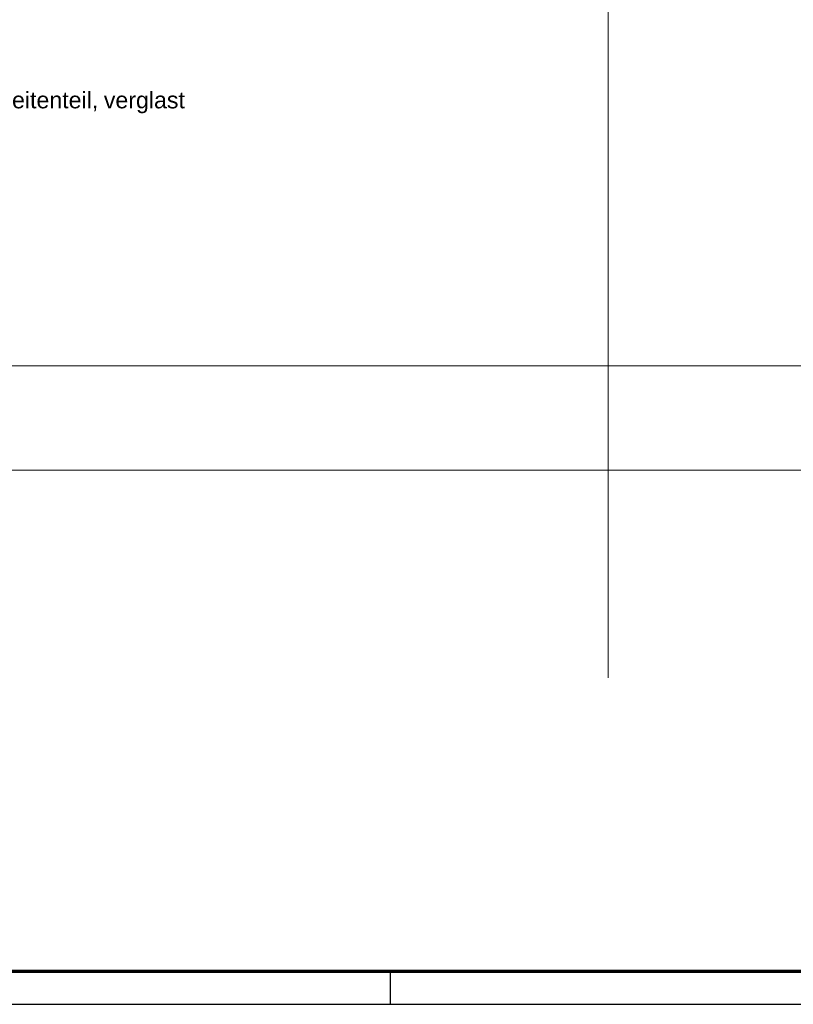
# Model space of a CAD drawing. Extents: x 1101 to 1942, y 41 to 882.
# Tile 17 of 113: x 1506 to 1623, y 41 to 189. Entities that reach past the tile are written whole.
import ezdxf
from ezdxf.lldxf.tags import DXFTag

# ---------------------------------------------------------------- set-up
doc = ezdxf.new("R2010")
doc.units = 0
doc.layers.get('0').update_dxf_attribs({"lineweight": 13})
for name, color, linetype, lineweight in [('Axen', 7, 'Continuous', 25), ('Beschriftung', 7, 'Continuous', 25), ('BI_X_Geometrie', 7, 'Continuous', 13), ('FORMAT', 7, 'Continuous', 25)]:
    doc.layers.add(name, color=color, linetype=linetype, lineweight=lineweight)
doc.styles.get("Standard").update_dxf_attribs({"font": 'arial.ttf'})
tags = doc.linetypes.add('ALL_S25', pattern=[0.001, 0, -0.001]).pattern_tags.tags
tags[6:7] = [DXFTag(74, 4), DXFTag(75, 0), DXFTag(340, '0'), DXFTag(46, 1.0), DXFTag(50, 0.0), DXFTag(44, 0.0), DXFTag(45, 0.0)]
tags[4:5] = [DXFTag(74, 4), DXFTag(75, 0), DXFTag(340, '0'), DXFTag(46, 1.0), DXFTag(50, 0.0), DXFTag(44, 0.0), DXFTag(45, 0.0)]

# ---------------------------------------------------------------- blocks, each defined once
blk = doc.blocks.new('Blockreferenz-A03CP7DX1H', base_point=(1100.84, 40.85))
at = {"layer": 'FORMAT', "color": 0, "linetype": 'ByBlock', "lineweight": 70, "ltscale": 0.7}
blk.add_line((1120.84, 45.85), (1936.84, 45.85), dxfattribs=at)
at = {"layer": 'FORMAT', "color": 0, "linetype": 'ByBlock', "ltscale": 0.25}
for p, q in [((1561.84, 45.85), (1561.84, 40.85)), ((1100.84, 40.85), (1941.84, 40.85))]:
    blk.add_line(p, q, dxfattribs=at)
blk = doc.blocks.new('Referenz-A03CP7E41H', base_point=(1127.79, 89.81))
at = {"layer": 'Axen', "color": 0, "linetype": 'ALL_S25', "lineweight": -2, "ltscale": 0.13}
for p, q in [((1594.7, 90.13), (1594.7, 825.65)), ((1661.78, 121.45), (1222.27, 121.45))]:
    blk.add_line(p, q, dxfattribs=at)
at = {"layer": 'Beschriftung', "color": 0, "lineweight": -2, "char_height": 2.5, "attachment_point": 1, "rotation": 359.9932}
for s, insert in [('{\\fArial;Seitenteil,}', (1502.45, 178.57)), ('{\\fArial;verglast}', (1518.63, 178.57))]:
    blk.add_mtext(s, dxfattribs=dict(at, insert=insert))

msp = doc.modelspace()

# ---------------------------------------------------------------- linework, layer by layer
at = {"layer": 'BI_X_Geometrie', "color": 7, "ltscale": 0.13}
msp.add_line((1669.03, 137.21), (1458.91, 137.21), dxfattribs=at)

# ---------------------------------------------------------------- block references
at = {"ltscale": 0.13}
msp.add_blockref('Blockreferenz-A03CP7DX1H', (1100.84, 40.85), dxfattribs=at)
at = {"color": 251, "lineweight": 13, "ltscale": 0.13, "true_color": 0x5f5f5f}
msp.add_blockref('Referenz-A03CP7E41H', (1127.79, 89.81), dxfattribs=at)

doc.saveas('drawing.dxf')
